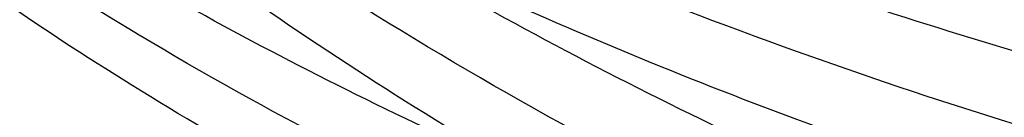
# Model space of a CAD drawing. Header units: millimetres. Extents: x -964 to -364, y -6 to 234.
# Tile 135 of 219: x -955.5863 to -955.1005, y -3.7189 to -3.671. Entities that reach past the tile are written whole.
import ezdxf

# ---------------------------------------------------------------- set-up
doc = ezdxf.new("R2010")
doc.units = ezdxf.units.MM
doc.layers.add('Default', color=7, linetype='Continuous', true_color=0x000000)

msp = doc.modelspace()

# ---------------------------------------------------------------- linework, layer by layer
at = {"layer": 'Default'}
for points, knots in [([(-956.0712896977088, -3.674173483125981, 39.82800271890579), (-956.0713441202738, -3.514022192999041, 39.78649772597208), (-956.0398341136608, -3.269892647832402, 39.72322887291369), (-955.934504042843, -2.954814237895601, 39.641572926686), (-955.8194845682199, -2.721221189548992, 39.5810348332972), (-955.670379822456, -2.500758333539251, 39.52389962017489), (-955.4899725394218, -2.300204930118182, 39.47192420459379), (-955.2828973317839, -2.125476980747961, 39.4266417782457), (-955.0552620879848, -1.981064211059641, 39.38921589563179), (-954.8140668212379, -1.869663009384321, 39.36034534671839), (-954.4887398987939, -1.767648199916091, 39.3339074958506), (-954.236655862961, -1.737126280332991, 39.32599772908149), (-954.071289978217, -1.737179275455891, 39.32601167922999)], [0, 0, 0, 0, 0.4978122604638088, 0.7589075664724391, 1.027115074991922, 1.300273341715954, 1.57596565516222, 1.851639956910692, 2.124746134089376, 2.392872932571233, 2.653866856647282, 3.151448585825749, 3.151448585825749, 3.151448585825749, 3.151448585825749]), ([(-956.0712896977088, -3.674173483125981, 39.82800271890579), (-956.0713441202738, -3.514022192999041, 39.78649772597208), (-956.0398341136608, -3.269892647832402, 39.72322887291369), (-955.934504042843, -2.954814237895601, 39.641572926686), (-955.8194845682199, -2.721221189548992, 39.5810348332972), (-955.670379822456, -2.500758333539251, 39.52389962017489), (-955.4899725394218, -2.300204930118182, 39.47192420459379), (-955.2828973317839, -2.125476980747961, 39.4266417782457), (-955.0552620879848, -1.981064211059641, 39.38921589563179), (-954.8140668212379, -1.869663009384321, 39.36034534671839), (-954.4887398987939, -1.767648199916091, 39.3339074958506), (-954.236655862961, -1.737126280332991, 39.32599772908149), (-954.071289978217, -1.737179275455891, 39.32601167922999)], [0, 0, 0, 0, 0.4978122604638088, 0.7589075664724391, 1.027115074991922, 1.300273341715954, 1.57596565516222, 1.851639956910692, 2.124746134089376, 2.392872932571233, 2.653866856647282, 3.151448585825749, 3.151448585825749, 3.151448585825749, 3.151448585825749]), ([(-956.071289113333, -3.724323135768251, 39.60604095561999), (-956.071343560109, -3.561877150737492, 39.57469241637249), (-956.0398336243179, -3.314249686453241, 39.5269057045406), (-955.9345036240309, -2.994656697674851, 39.46523121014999), (-955.8194842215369, -2.757716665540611, 39.41950693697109), (-955.670379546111, -2.534094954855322, 39.37635280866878), (-955.4899723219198, -2.330667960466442, 39.33709581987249), (-955.2828971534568, -2.153436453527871, 39.30289398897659), (-955.055261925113, -2.006954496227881, 39.27462615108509), (-954.814066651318, -1.893957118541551, 39.25282010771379), (-954.488739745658, -1.790480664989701, 39.23285139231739), (-954.2366556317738, -1.759521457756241, 39.22687692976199), (-954.071289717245, -1.759575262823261, 39.22688730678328)], [0, 0, 0, 0, 0.4978152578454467, 0.7589120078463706, 1.027120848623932, 1.300280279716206, 1.57597354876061, 1.851648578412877, 2.124755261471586, 2.392882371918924, 2.653876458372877, 3.151458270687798, 3.151458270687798, 3.151458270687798, 3.151458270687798]), ([(-956.071289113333, -3.724323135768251, 39.60604095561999), (-956.071343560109, -3.561877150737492, 39.57469241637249), (-956.0398336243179, -3.314249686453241, 39.5269057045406), (-955.9345036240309, -2.994656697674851, 39.46523121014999), (-955.8194842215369, -2.757716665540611, 39.41950693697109), (-955.670379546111, -2.534094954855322, 39.37635280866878), (-955.4899723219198, -2.330667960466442, 39.33709581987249), (-955.2828971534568, -2.153436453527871, 39.30289398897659), (-955.055261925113, -2.006954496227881, 39.27462615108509), (-954.814066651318, -1.893957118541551, 39.25282010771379), (-954.488739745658, -1.790480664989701, 39.23285139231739), (-954.2366556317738, -1.759521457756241, 39.22687692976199), (-954.071289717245, -1.759575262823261, 39.22688730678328)], [0, 0, 0, 0, 0.4978152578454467, 0.7589120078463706, 1.027120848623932, 1.300280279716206, 1.57597354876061, 1.851648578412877, 2.124755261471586, 2.392882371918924, 2.653876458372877, 3.151458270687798, 3.151458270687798, 3.151458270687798, 3.151458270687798]), ([(-956.0712897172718, -3.760537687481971, 39.38028915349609), (-956.071344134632, -3.596433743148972, 39.35927601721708), (-956.039834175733, -3.346278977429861, 39.32724418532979), (-955.9345041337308, -3.023424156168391, 39.28590308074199), (-955.8194847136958, -2.784065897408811, 39.25525349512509), (-955.6703800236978, -2.558161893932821, 39.22632660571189), (-955.4899727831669, -2.352658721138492, 39.20001191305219), (-955.2828975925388, -2.173618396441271, 39.17708565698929), (-955.055262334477, -2.025641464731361, 39.15813694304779), (-954.8140670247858, -1.911490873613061, 39.14351957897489), (-954.4887401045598, -1.806958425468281, 39.13013357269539), (-954.2366559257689, -1.775683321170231, 39.1261281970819), (-954.0712899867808, -1.775737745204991, 39.12613472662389)], [0, 0, 0, 0, 0.4978173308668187, 0.7589150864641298, 1.027124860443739, 1.300285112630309, 1.575979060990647, 1.851654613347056, 2.124761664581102, 2.392889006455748, 2.653883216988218, 3.151465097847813, 3.151465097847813, 3.151465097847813, 3.151465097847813]), ([(-956.0712897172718, -3.760537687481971, 39.38028915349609), (-956.071344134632, -3.596433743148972, 39.35927601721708), (-956.039834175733, -3.346278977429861, 39.32724418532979), (-955.9345041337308, -3.023424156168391, 39.28590308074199), (-955.8194847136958, -2.784065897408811, 39.25525349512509), (-955.6703800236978, -2.558161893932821, 39.22632660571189), (-955.4899727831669, -2.352658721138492, 39.20001191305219), (-955.2828975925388, -2.173618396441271, 39.17708565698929), (-955.055262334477, -2.025641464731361, 39.15813694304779), (-954.8140670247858, -1.911490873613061, 39.14351957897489), (-954.4887401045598, -1.806958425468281, 39.13013357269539), (-954.2366559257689, -1.775683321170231, 39.1261281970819), (-954.0712899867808, -1.775737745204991, 39.12613472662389)], [0, 0, 0, 0, 0.4978173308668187, 0.7589150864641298, 1.027124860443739, 1.300285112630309, 1.575979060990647, 1.851654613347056, 2.124761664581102, 2.392889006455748, 2.653883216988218, 3.151465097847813, 3.151465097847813, 3.151465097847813, 3.151465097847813]), ([(-956.0712903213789, -3.782505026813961, 39.15131903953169), (-956.0713447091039, -3.617396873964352, 39.14077322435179), (-956.0398347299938, -3.365711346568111, 39.1246975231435), (-955.9345046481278, -3.040880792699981, 39.10394988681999), (-955.8194852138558, -2.800057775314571, 39.08856799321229), (-955.670380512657, -2.572771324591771, 39.07405070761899), (-955.4899732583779, -2.366010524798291, 39.0608444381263), (-955.282898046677, -2.185874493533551, 39.04933874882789), (-955.055262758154, -2.036991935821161, 39.03982928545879), (-954.8140674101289, -1.922142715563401, 39.03249360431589), (-954.488740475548, -1.816970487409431, 39.02577600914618), (-954.236656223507, -1.785503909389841, 39.02376615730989), (-954.071290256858, -1.785558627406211, 39.02376964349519)], [0, 0, 0, 0, 0.4978196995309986, 0.7589186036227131, 1.02712944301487, 1.300290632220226, 1.575985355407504, 1.851661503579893, 2.124768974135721, 2.392896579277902, 2.65389093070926, 3.151472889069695, 3.151472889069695, 3.151472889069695, 3.151472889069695]), ([(-956.0712903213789, -3.782505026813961, 39.15131903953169), (-956.0713447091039, -3.617396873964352, 39.14077322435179), (-956.0398347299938, -3.365711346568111, 39.1246975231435), (-955.9345046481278, -3.040880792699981, 39.10394988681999), (-955.8194852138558, -2.800057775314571, 39.08856799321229), (-955.670380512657, -2.572771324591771, 39.07405070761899), (-955.4899732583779, -2.366010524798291, 39.0608444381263), (-955.282898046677, -2.185874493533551, 39.04933874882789), (-955.055262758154, -2.036991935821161, 39.03982928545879), (-954.8140674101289, -1.922142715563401, 39.03249360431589), (-954.488740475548, -1.816970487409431, 39.02577600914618), (-954.236656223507, -1.785503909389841, 39.02376615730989), (-954.071290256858, -1.785558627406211, 39.02376964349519)], [0, 0, 0, 0, 0.4978196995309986, 0.7589186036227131, 1.02712944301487, 1.300290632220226, 1.575985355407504, 1.851661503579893, 2.124768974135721, 2.392896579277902, 2.65389093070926, 3.151472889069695, 3.151472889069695, 3.151472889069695, 3.151472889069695]), ([(-956.0712910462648, -3.789896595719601, 8.97663053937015), (-956.071345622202, -3.624533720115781, 8.97872361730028), (-956.039833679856, -3.372457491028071, 8.98191426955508), (-955.934502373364, -3.047130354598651, 8.98603209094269), (-955.819480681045, -2.805937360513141, 8.989084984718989), (-955.670373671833, -2.578302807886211, 8.99196626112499), (-955.48996464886, -2.371226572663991, 8.99458731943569), (-955.2828887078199, -2.190816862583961, 8.99687084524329), (-955.0552539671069, -2.041708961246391, 8.99875816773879), (-954.8140603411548, -1.926686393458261, 9.00021405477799), (-954.4887332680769, -1.821354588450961, 9.00154727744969), (-954.236654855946, -1.789841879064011, 9.00194613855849), (-954.0712911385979, -1.789896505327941, 9.00194544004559)], [0, 0, 0, 0, 0.4976131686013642, 0.7586122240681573, 1.026730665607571, 1.299810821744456, 1.575438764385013, 1.851063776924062, 2.12413545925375, 2.392240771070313, 2.653223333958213, 3.150799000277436, 3.150799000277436, 3.150799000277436, 3.150799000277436]), ([(-956.0712910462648, -3.789896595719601, 8.97663053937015), (-956.071345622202, -3.624533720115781, 8.97872361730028), (-956.039833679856, -3.372457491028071, 8.98191426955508), (-955.934502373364, -3.047130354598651, 8.98603209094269), (-955.819480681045, -2.805937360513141, 8.989084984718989), (-955.670373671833, -2.578302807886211, 8.99196626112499), (-955.48996464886, -2.371226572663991, 8.99458731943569), (-955.2828887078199, -2.190816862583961, 8.99687084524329), (-955.0552539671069, -2.041708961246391, 8.99875816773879), (-954.8140603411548, -1.926686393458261, 9.00021405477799), (-954.4887332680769, -1.821354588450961, 9.00154727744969), (-954.236654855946, -1.789841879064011, 9.00194613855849), (-954.0712911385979, -1.789896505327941, 9.00194544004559)], [0, 0, 0, 0, 0.4976131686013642, 0.7586122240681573, 1.026730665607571, 1.299810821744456, 1.575438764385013, 1.851063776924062, 2.12413545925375, 2.392240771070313, 2.653223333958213, 3.150799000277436, 3.150799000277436, 3.150799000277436, 3.150799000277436]), ([(-956.07129107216, -3.700194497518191, 8.38421885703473), (-956.071345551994, -3.542260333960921, 8.43339421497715), (-956.039834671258, -3.301509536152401, 8.508355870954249), (-955.9345040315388, -2.990794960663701, 8.60510187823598), (-955.8194835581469, -2.760436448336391, 8.67682772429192), (-955.6703777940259, -2.543026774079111, 8.74452173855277), (-955.489969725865, -2.345251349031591, 8.80610231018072), (-955.282894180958, -2.172944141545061, 8.85975293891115), (-955.0552591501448, -2.030532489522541, 8.90409510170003), (-954.8140646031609, -1.920675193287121, 8.93830093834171), (-954.488737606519, -1.820073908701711, 8.96962476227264), (-954.2366560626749, -1.789975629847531, 8.97899633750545), (-954.071291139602, -1.790027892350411, 8.97898005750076)], [0, 0, 0, 0, 0.4977239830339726, 0.758776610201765, 1.026944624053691, 1.300068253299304, 1.575732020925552, 1.851384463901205, 2.124475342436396, 2.392592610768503, 2.653581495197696, 3.151160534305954, 3.151160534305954, 3.151160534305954, 3.151160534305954]), ([(-956.07129107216, -3.700194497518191, 8.38421885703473), (-956.071345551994, -3.542260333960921, 8.43339421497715), (-956.039834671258, -3.301509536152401, 8.508355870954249), (-955.9345040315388, -2.990794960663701, 8.60510187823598), (-955.8194835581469, -2.760436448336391, 8.67682772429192), (-955.6703777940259, -2.543026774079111, 8.74452173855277), (-955.489969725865, -2.345251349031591, 8.80610231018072), (-955.282894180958, -2.172944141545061, 8.85975293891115), (-955.0552591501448, -2.030532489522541, 8.90409510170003), (-954.8140646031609, -1.920675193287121, 8.93830093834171), (-954.488737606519, -1.820073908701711, 8.96962476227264), (-954.2366560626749, -1.789975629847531, 8.97899633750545), (-954.071291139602, -1.790027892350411, 8.97898005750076)], [0, 0, 0, 0, 0.4977239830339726, 0.758776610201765, 1.026944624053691, 1.300068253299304, 1.575732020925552, 1.851384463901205, 2.124475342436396, 2.392592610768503, 2.653581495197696, 3.151160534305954, 3.151160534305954, 3.151160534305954, 3.151160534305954]), ([(-956.071291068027, -3.727075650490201, 8.47877811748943), (-956.071345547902, -3.566889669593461, 8.52003229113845), (-956.03983467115, -3.322706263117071, 8.58291909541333), (-955.9345040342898, -3.007561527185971, 8.664081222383), (-955.8194835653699, -2.773918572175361, 8.72425344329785), (-955.6703778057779, -2.553409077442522, 8.78104328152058), (-955.4899697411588, -2.352813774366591, 8.83270443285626), (-955.2828941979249, -2.178049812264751, 8.87771299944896), (-955.0552591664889, -2.033607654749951, 8.91491251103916), (-954.814064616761, -1.922184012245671, 8.94360845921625), (-954.488737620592, -1.820148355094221, 8.96988662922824), (-954.236656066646, -1.789620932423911, 8.977748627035), (-954.0712911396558, -1.789673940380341, 8.97773496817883)], [0, 0, 0, 0, 0.4977243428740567, 0.7587771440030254, 1.026945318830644, 1.300069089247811, 1.575732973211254, 1.851385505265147, 2.124476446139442, 2.392593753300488, 2.653582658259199, 3.15116170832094, 3.15116170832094, 3.15116170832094, 3.15116170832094]), ([(-956.071291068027, -3.727075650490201, 8.47877811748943), (-956.071345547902, -3.566889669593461, 8.52003229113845), (-956.03983467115, -3.322706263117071, 8.58291909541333), (-955.9345040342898, -3.007561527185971, 8.664081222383), (-955.8194835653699, -2.773918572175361, 8.72425344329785), (-955.6703778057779, -2.553409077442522, 8.78104328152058), (-955.4899697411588, -2.352813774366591, 8.83270443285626), (-955.2828941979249, -2.178049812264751, 8.87771299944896), (-955.0552591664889, -2.033607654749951, 8.91491251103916), (-954.814064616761, -1.922184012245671, 8.94360845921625), (-954.488737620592, -1.820148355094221, 8.96988662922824), (-954.236656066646, -1.789620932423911, 8.977748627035), (-954.0712911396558, -1.789673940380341, 8.97773496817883)], [0, 0, 0, 0, 0.4977243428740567, 0.7587771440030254, 1.026945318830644, 1.300069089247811, 1.575732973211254, 1.851385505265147, 2.124476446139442, 2.392593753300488, 2.653582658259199, 3.15116170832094, 3.15116170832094, 3.15116170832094, 3.15116170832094]), ([(-956.0712910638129, -3.749356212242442, 8.575171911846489), (-956.0713455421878, -3.587307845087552, 8.60836862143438), (-956.039834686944, -3.340285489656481, 8.65897282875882), (-955.9345040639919, -3.021476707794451, 8.72428297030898), (-955.8194836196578, -2.785117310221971, 8.77270279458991), (-955.670377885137, -2.562044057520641, 8.81840086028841), (-955.489969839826, -2.359116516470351, 8.85997193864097), (-955.282894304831, -2.182320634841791, 8.89618976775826), (-955.0552592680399, -2.036199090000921, 8.92612374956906), (-954.8140647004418, -1.923479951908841, 8.94921502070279), (-954.4887377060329, -1.820257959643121, 8.97036073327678), (-954.236656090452, -1.789375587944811, 8.97668718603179), (-954.071291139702, -1.789429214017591, 8.97667619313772)], [0, 0, 0, 0, 0.4977265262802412, 0.7587803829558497, 1.026949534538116, 1.300074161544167, 1.575738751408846, 1.851391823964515, 2.124483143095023, 2.392600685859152, 2.653589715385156, 3.151168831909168, 3.151168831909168, 3.151168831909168, 3.151168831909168]), ([(-956.0712910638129, -3.749356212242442, 8.575171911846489), (-956.0713455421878, -3.587307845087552, 8.60836862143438), (-956.039834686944, -3.340285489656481, 8.65897282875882), (-955.9345040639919, -3.021476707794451, 8.72428297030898), (-955.8194836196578, -2.785117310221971, 8.77270279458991), (-955.670377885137, -2.562044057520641, 8.81840086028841), (-955.489969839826, -2.359116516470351, 8.85997193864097), (-955.282894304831, -2.182320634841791, 8.89618976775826), (-955.0552592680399, -2.036199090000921, 8.92612374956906), (-954.8140647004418, -1.923479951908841, 8.94921502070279), (-954.4887377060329, -1.820257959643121, 8.97036073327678), (-954.236656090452, -1.789375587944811, 8.97668718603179), (-954.071291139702, -1.789429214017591, 8.97667619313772)], [0, 0, 0, 0, 0.4977265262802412, 0.7587803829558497, 1.026949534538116, 1.300074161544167, 1.575738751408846, 1.851391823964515, 2.124483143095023, 2.392600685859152, 2.653589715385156, 3.151168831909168, 3.151168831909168, 3.151168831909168, 3.151168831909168]), ([(-956.0712910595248, -3.766903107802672, 8.67328617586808), (-956.0713455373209, -3.603390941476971, 8.69829791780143), (-956.0398346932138, -3.354137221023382, 8.73642516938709), (-955.9345040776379, -3.032448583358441, 8.78563247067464), (-955.8194836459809, -2.793954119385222, 8.82211392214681), (-955.670377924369, -2.568865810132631, 8.85654469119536), (-955.4899698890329, -2.364105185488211, 8.88786602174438), (-955.2828943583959, -2.185712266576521, 8.91515399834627), (-955.0552593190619, -2.038270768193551, 8.93770747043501), (-954.814064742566, -1.924533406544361, 8.95510536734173), (-954.48873774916, -1.820378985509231, 8.97103740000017), (-954.236656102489, -1.789217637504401, 8.975804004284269), (-954.0712911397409, -1.789271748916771, 8.97579571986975)], [0, 0, 0, 0, 0.497727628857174, 0.7587820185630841, 1.026951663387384, 1.300076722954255, 1.575741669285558, 1.851395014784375, 2.124486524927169, 2.392604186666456, 2.653593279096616, 3.151172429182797, 3.151172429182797, 3.151172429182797, 3.151172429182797]), ([(-956.0712910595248, -3.766903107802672, 8.67328617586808), (-956.0713455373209, -3.603390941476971, 8.69829791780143), (-956.0398346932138, -3.354137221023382, 8.73642516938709), (-955.9345040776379, -3.032448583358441, 8.78563247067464), (-955.8194836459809, -2.793954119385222, 8.82211392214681), (-955.670377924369, -2.568865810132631, 8.85654469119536), (-955.4899698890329, -2.364105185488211, 8.88786602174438), (-955.2828943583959, -2.185712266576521, 8.91515399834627), (-955.0552593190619, -2.038270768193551, 8.93770747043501), (-954.814064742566, -1.924533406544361, 8.95510536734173), (-954.48873774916, -1.820378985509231, 8.97103740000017), (-954.236656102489, -1.789217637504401, 8.975804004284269), (-954.0712911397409, -1.789271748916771, 8.97579571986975)], [0, 0, 0, 0, 0.497727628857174, 0.7587820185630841, 1.026951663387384, 1.300076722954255, 1.575741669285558, 1.851395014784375, 2.124486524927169, 2.392604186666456, 2.653593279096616, 3.151172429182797, 3.151172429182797, 3.151172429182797, 3.151172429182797]), ([(-956.071291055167, -3.779592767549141, 8.7729783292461), (-956.0713455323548, -3.615026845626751, 8.7897114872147), (-956.0398346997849, -3.364166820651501, 8.81521907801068), (-955.9345040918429, -3.040405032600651, 8.84813935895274), (-955.8194836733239, -2.800373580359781, 8.87254589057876), (-955.6703779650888, -2.573834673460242, 8.89558049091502), (-955.4899699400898, -2.367754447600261, 8.9165348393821), (-955.2828944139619, -2.188211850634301, 8.93479082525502), (-955.0552593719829, -2.039820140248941, 8.94987937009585), (-954.814064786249, -1.925349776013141, 8.96151877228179), (-954.4887377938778, -1.820524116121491, 8.97217749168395), (-954.2366561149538, -1.789161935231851, 8.97536640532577), (-954.07129113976, -1.789216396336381, 8.975360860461)], [-3.151176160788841, -3.151176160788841, -3.151176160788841, -3.151176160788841, -2.653447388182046, -2.3923924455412, -2.124222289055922, -1.85109678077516, -1.575431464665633, -1.299777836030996, -1.026686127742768, -0.7585683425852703, -0.497579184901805, 0, 0, 0, 0]), ([(-956.071291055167, -3.779592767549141, 8.7729783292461), (-956.0713455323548, -3.615026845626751, 8.7897114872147), (-956.0398346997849, -3.364166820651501, 8.81521907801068), (-955.9345040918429, -3.040405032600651, 8.84813935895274), (-955.8194836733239, -2.800373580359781, 8.87254589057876), (-955.6703779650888, -2.573834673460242, 8.89558049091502), (-955.4899699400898, -2.367754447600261, 8.9165348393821), (-955.2828944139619, -2.188211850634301, 8.93479082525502), (-955.0552593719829, -2.039820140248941, 8.94987937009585), (-954.814064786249, -1.925349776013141, 8.96151877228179), (-954.4887377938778, -1.820524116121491, 8.97217749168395), (-954.2366561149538, -1.789161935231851, 8.97536640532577), (-954.07129113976, -1.789216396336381, 8.975360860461)], [-3.151176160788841, -3.151176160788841, -3.151176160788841, -3.151176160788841, -2.653447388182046, -2.3923924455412, -2.124222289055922, -1.85109678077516, -1.575431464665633, -1.299777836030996, -1.026686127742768, -0.7585683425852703, -0.497579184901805, 0, 0, 0, 0]), ([(-956.071291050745, -3.787301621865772, 8.87413906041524), (-956.0713455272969, -3.622099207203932, 8.88251956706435), (-956.0398347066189, -3.370268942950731, 8.89529459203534), (-955.934504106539, -3.045254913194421, 8.91178213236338), (-955.819483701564, -2.804295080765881, 8.92400571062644), (-955.670378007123, -2.576879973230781, 8.93554218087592), (-955.4899699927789, -2.370002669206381, 8.94603679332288), (-955.282894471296, -2.189765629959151, 8.9551799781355), (-955.055259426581, -2.040799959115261, 8.96273680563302), (-954.8140648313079, -1.925886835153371, 8.96856619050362), (-954.4887378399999, -1.820655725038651, 8.97390441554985), (-954.236656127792, -1.789172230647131, 8.97550152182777), (-954.0712911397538, -1.789226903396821, 8.97549874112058)], [0, 0, 0, 0, 0.4977299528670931, 0.7587854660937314, 1.02695615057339, 1.300082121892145, 1.575747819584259, 1.85140174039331, 2.124493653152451, 2.39261156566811, 2.653600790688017, 3.151180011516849, 3.151180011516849, 3.151180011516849, 3.151180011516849]), ([(-956.071291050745, -3.787301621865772, 8.87413906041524), (-956.0713455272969, -3.622099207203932, 8.88251956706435), (-956.0398347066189, -3.370268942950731, 8.89529459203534), (-955.934504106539, -3.045254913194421, 8.91178213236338), (-955.819483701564, -2.804295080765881, 8.92400571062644), (-955.670378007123, -2.576879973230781, 8.93554218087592), (-955.4899699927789, -2.370002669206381, 8.94603679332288), (-955.282894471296, -2.189765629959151, 8.9551799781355), (-955.055259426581, -2.040799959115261, 8.96273680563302), (-954.8140648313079, -1.925886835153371, 8.96856619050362), (-954.4887378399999, -1.820655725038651, 8.97390441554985), (-954.236656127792, -1.789172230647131, 8.97550152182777), (-954.0712911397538, -1.789226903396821, 8.97549874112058)], [0, 0, 0, 0, 0.4977299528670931, 0.7587854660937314, 1.02695615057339, 1.300082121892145, 1.575747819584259, 1.85140174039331, 2.124493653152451, 2.39261156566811, 2.653600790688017, 3.151180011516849, 3.151180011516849, 3.151180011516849, 3.151180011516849]), ([(-956.0712897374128, -3.789900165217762, 38.91974958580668), (-956.07134429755, -3.624537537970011, 38.9171098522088), (-956.0398325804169, -3.372461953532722, 38.91308589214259), (-955.9345014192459, -3.047134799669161, 38.90789259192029), (-955.819479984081, -2.805941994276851, 38.90404235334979), (-955.6703732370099, -2.578307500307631, 38.90040854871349), (-955.489964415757, -2.371231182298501, 38.89710291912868), (-955.2828885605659, -2.190821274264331, 38.89422297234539), (-955.0552537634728, -2.041713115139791, 38.89184270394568), (-954.814059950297, -1.926690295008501, 38.89000654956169), (-954.4887328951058, -1.821358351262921, 38.88832508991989), (-954.2366538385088, -1.789845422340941, 38.88782202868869), (-954.071289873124, -1.789900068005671, 38.88782289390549)], [0, 0, 0, 0, 0.4976360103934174, 0.7586461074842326, 1.026774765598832, 1.299863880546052, 1.575499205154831, 1.851129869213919, 2.124205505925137, 2.392313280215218, 2.653297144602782, 3.15087350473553, 3.15087350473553, 3.15087350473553, 3.15087350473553]), ([(-956.0712897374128, -3.789900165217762, 38.91974958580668), (-956.07134429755, -3.624537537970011, 38.9171098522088), (-956.0398325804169, -3.372461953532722, 38.91308589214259), (-955.9345014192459, -3.047134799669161, 38.90789259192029), (-955.819479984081, -2.805941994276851, 38.90404235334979), (-955.6703732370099, -2.578307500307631, 38.90040854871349), (-955.489964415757, -2.371231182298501, 38.89710291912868), (-955.2828885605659, -2.190821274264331, 38.89422297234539), (-955.0552537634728, -2.041713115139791, 38.89184270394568), (-954.814059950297, -1.926690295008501, 38.89000654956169), (-954.4887328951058, -1.821358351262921, 38.88832508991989), (-954.2366538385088, -1.789845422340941, 38.88782202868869), (-954.071289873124, -1.789900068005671, 38.88782289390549)], [0, 0, 0, 0, 0.4976360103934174, 0.7586461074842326, 1.026774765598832, 1.299863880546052, 1.575499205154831, 1.851129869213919, 2.124205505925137, 2.392313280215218, 2.653297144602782, 3.15087350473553, 3.15087350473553, 3.15087350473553, 3.15087350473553]), ([(-954.0712892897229, -3.755412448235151, 43.24930302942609), (-954.2366552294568, -3.755447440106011, 43.2493452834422), (-954.4887394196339, -3.735334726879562, 43.22506258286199), (-954.8140663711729, -3.668110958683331, 43.14390122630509), (-955.0552617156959, -3.594701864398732, 43.05527212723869), (-955.2828970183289, -3.499539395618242, 42.94037949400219), (-955.4899722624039, -3.384400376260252, 42.80136854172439), (-955.6703795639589, -3.252243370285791, 42.64181123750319), (-955.8194843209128, -3.106966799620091, 42.46641426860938), (-955.934503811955, -2.953037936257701, 42.28057111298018), (-956.0398339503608, -2.745413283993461, 42.02989934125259), (-956.0713439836, -2.584541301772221, 41.83567353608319), (-956.0712896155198, -2.479007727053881, 41.70825953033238)], [-3.151465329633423, -3.151465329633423, -3.151465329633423, -3.151465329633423, -2.653883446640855, -2.392889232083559, -2.124761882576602, -1.851654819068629, -1.575979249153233, -1.30028527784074, -1.027124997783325, -0.7589151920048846, -0.4978174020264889, 0, 0, 0, 0]), ([(-954.0712892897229, -3.755412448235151, 43.24930302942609), (-954.2366552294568, -3.755447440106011, 43.2493452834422), (-954.4887394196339, -3.735334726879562, 43.22506258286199), (-954.8140663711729, -3.668110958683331, 43.14390122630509), (-955.0552617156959, -3.594701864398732, 43.05527212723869), (-955.2828970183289, -3.499539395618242, 42.94037949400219), (-955.4899722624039, -3.384400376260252, 42.80136854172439), (-955.6703795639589, -3.252243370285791, 42.64181123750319), (-955.8194843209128, -3.106966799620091, 42.46641426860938), (-955.934503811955, -2.953037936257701, 42.28057111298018), (-956.0398339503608, -2.745413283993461, 42.02989934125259), (-956.0713439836, -2.584541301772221, 41.83567353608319), (-956.0712896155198, -2.479007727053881, 41.70825953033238)], [-3.151465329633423, -3.151465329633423, -3.151465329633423, -3.151465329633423, -2.653883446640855, -2.392889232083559, -2.124761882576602, -1.851654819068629, -1.575979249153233, -1.30028527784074, -1.027124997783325, -0.7589151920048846, -0.4978174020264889, 0, 0, 0, 0]), ([(-954.0712892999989, -4.021599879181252, 43.01420568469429), (-954.2366552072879, -4.021637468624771, 43.0142456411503), (-954.488739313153, -4.000030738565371, 42.99128249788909), (-954.8140662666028, -3.927813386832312, 42.91453150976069), (-955.0552615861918, -3.848951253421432, 42.83071859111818), (-955.2828968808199, -3.746719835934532, 42.72206931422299), (-955.489972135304, -3.623027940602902, 42.590612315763), (-955.6703794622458, -3.481053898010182, 42.439725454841), (-955.819484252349, -3.324985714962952, 42.2738596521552), (-955.9345037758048, -3.159622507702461, 42.0981153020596), (-956.0398339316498, -2.936574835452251, 41.86106517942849), (-956.071343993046, -2.763752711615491, 41.67739365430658), (-956.071289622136, -2.650379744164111, 41.55690337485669)], [-3.151455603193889, -3.151455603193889, -3.151455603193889, -3.151455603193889, -2.653873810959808, -2.392879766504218, -2.124752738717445, -1.851646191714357, -1.575971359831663, -1.300278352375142, -1.027119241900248, -0.758910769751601, -0.4978144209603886, 0, 0, 0, 0]), ([(-954.0712892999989, -4.021599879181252, 43.01420568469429), (-954.2366552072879, -4.021637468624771, 43.0142456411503), (-954.488739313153, -4.000030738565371, 42.99128249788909), (-954.8140662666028, -3.927813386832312, 42.91453150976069), (-955.0552615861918, -3.848951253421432, 42.83071859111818), (-955.2828968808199, -3.746719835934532, 42.72206931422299), (-955.489972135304, -3.623027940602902, 42.590612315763), (-955.6703794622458, -3.481053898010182, 42.439725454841), (-955.819484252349, -3.324985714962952, 42.2738596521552), (-955.9345037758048, -3.159622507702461, 42.0981153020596), (-956.0398339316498, -2.936574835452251, 41.86106517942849), (-956.071343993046, -2.763752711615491, 41.67739365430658), (-956.071289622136, -2.650379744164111, 41.55690337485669)], [-3.151455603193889, -3.151455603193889, -3.151455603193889, -3.151455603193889, -2.653873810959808, -2.392879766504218, -2.124752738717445, -1.851646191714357, -1.575971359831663, -1.300278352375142, -1.027119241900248, -0.758910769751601, -0.4978144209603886, 0, 0, 0, 0]), ([(-954.071291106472, -3.701640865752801, 5.46629931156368), (-954.2366559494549, -3.701667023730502, 5.46625119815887), (-954.4887372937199, -3.686612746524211, 5.49394714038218), (-954.8140643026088, -3.636294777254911, 5.58651904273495), (-955.0552587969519, -3.581347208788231, 5.68760818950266), (-955.2828938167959, -3.510116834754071, 5.81865343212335), (-955.489969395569, -3.423933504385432, 5.97720819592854), (-955.670377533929, -3.325011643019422, 6.15919851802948), (-955.8194833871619, -3.216269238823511, 6.35925606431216), (-955.9345039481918, -3.101050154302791, 6.57122900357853), (-956.039834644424, -2.945639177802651, 6.85714449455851), (-956.071345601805, -2.825222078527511, 7.07868041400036), (-956.071291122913, -2.746227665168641, 7.22400944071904)], [-3.151137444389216, -3.151137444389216, -3.151137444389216, -3.151137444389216, -2.653558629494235, -2.392570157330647, -2.124453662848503, -1.851364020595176, -1.575713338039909, -1.300051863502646, -1.026931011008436, -0.7587661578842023, -0.4977169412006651, 0, 0, 0, 0]), ([(-954.071291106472, -3.701640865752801, 5.46629931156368), (-954.2366559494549, -3.701667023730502, 5.46625119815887), (-954.4887372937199, -3.686612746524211, 5.49394714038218), (-954.8140643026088, -3.636294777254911, 5.58651904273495), (-955.0552587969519, -3.581347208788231, 5.68760818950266), (-955.2828938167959, -3.510116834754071, 5.81865343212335), (-955.489969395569, -3.423933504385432, 5.97720819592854), (-955.670377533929, -3.325011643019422, 6.15919851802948), (-955.8194833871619, -3.216269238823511, 6.35925606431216), (-955.9345039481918, -3.101050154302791, 6.57122900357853), (-956.039834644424, -2.945639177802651, 6.85714449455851), (-956.071345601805, -2.825222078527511, 7.07868041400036), (-956.071291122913, -2.746227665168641, 7.22400944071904)], [-3.151137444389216, -3.151137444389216, -3.151137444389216, -3.151137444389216, -2.653558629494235, -2.392570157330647, -2.124453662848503, -1.851364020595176, -1.575713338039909, -1.300051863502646, -1.026931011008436, -0.7587661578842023, -0.4977169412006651, 0, 0, 0, 0]), ([(-954.0712899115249, -3.868934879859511, 5.56256812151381), (-954.236654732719, -3.868963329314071, 5.56252132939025), (-954.4887360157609, -3.852588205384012, 5.58945716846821), (-954.8140630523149, -3.797855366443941, 5.67948852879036), (-955.0552575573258, -3.738086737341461, 5.77780337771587), (-955.2828926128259, -3.660606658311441, 5.90525221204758), (-955.4899682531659, -3.566861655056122, 6.05945560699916), (-955.670376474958, -3.459260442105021, 6.23645141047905), (-955.8194824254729, -3.340977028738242, 6.43101861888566), (-955.9345030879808, -3.215648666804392, 6.63717422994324), (-956.0398338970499, -3.046602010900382, 6.9152431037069), (-956.0713449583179, -2.915619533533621, 7.130699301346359), (-956.0712905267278, -2.829694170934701, 7.2720399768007)], [0, 0, 0, 0, 0.497578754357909, 0.7585670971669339, 1.026683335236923, 1.299772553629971, 1.575422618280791, 1.851083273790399, 2.124203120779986, 2.392366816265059, 2.65341477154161, 3.151129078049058, 3.151129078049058, 3.151129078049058, 3.151129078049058]), ([(-954.0712899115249, -3.868934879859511, 5.56256812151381), (-954.236654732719, -3.868963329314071, 5.56252132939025), (-954.4887360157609, -3.852588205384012, 5.58945716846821), (-954.8140630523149, -3.797855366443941, 5.67948852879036), (-955.0552575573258, -3.738086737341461, 5.77780337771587), (-955.2828926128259, -3.660606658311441, 5.90525221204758), (-955.4899682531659, -3.566861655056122, 6.05945560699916), (-955.670376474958, -3.459260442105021, 6.23645141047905), (-955.8194824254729, -3.340977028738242, 6.43101861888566), (-955.9345030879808, -3.215648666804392, 6.63717422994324), (-956.0398338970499, -3.046602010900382, 6.9152431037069), (-956.0713449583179, -2.915619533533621, 7.130699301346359), (-956.0712905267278, -2.829694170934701, 7.2720399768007)], [0, 0, 0, 0, 0.497578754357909, 0.7585670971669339, 1.026683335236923, 1.299772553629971, 1.575422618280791, 1.851083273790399, 2.124203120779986, 2.392366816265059, 2.65341477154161, 3.151129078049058, 3.151129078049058, 3.151129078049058, 3.151129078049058]), ([(-954.07129109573, -4.030774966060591, 5.66636904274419), (-954.2366559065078, -4.030805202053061, 5.66632339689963), (-954.4887371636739, -4.013153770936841, 5.69244063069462), (-954.8140641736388, -3.954156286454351, 5.77973673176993), (-955.0552586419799, -3.889730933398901, 5.8750648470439), (-955.2828936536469, -3.806214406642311, 5.99864202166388), (-955.4899692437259, -3.705165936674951, 6.14816111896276), (-955.6703774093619, -3.589181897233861, 6.31978034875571), (-955.8194832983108, -3.461683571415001, 6.50843730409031), (-955.934503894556, -3.326591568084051, 6.70833072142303), (-956.039834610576, -3.144375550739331, 6.9779530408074), (-956.0713455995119, -3.003189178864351, 7.186864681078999), (-956.0712911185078, -2.910570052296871, 7.323912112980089)], [-3.151127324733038, -3.151127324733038, -3.151127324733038, -3.151127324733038, -2.653548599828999, -2.392560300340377, -2.124444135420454, -1.851355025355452, -1.575705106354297, -1.300044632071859, -1.026924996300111, -0.7587615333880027, -0.4977138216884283, 0, 0, 0, 0]), ([(-954.07129109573, -4.030774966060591, 5.66636904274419), (-954.2366559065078, -4.030805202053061, 5.66632339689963), (-954.4887371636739, -4.013153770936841, 5.69244063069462), (-954.8140641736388, -3.954156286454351, 5.77973673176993), (-955.0552586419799, -3.889730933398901, 5.8750648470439), (-955.2828936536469, -3.806214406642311, 5.99864202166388), (-955.4899692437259, -3.705165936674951, 6.14816111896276), (-955.6703774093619, -3.589181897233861, 6.31978034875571), (-955.8194832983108, -3.461683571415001, 6.50843730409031), (-955.934503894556, -3.326591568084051, 6.70833072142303), (-956.039834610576, -3.144375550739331, 6.9779530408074), (-956.0713455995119, -3.003189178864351, 7.186864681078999), (-956.0712911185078, -2.910570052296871, 7.323912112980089)], [-3.151127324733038, -3.151127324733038, -3.151127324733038, -3.151127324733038, -2.653548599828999, -2.392560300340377, -2.124444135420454, -1.851355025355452, -1.575705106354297, -1.300044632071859, -1.026924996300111, -0.7587615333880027, -0.4977138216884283, 0, 0, 0, 0]), ([(-954.0712894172, -5.611165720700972, 40.32999846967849), (-954.2366552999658, -5.611218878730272, 40.33001203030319), (-954.488739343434, -5.580697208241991, 40.32210166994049), (-954.814066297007, -5.478682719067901, 40.2956630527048), (-955.0552615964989, -5.367281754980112, 40.26679193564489), (-955.2828968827, -5.222869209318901, 40.22936551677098), (-955.489972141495, -5.048141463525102, 40.18408260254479), (-955.6703794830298, -4.847588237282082, 40.13210676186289), (-955.8194842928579, -4.627125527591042, 40.07497119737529), (-955.934503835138, -4.393532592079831, 40.0144328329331), (-956.0398339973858, -4.078454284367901, 39.93277663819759), (-956.0713440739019, -3.834324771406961, 39.8695077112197), (-956.0712896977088, -3.674173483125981, 39.82800271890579)], [-3.151448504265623, -3.151448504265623, -3.151448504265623, -3.151448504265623, -2.653866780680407, -2.392872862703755, -2.124746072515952, -1.851639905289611, -1.575965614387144, -1.300273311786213, -1.027115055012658, -0.7589075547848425, -0.497812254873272, 0, 0, 0, 0]), ([(-954.0712894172, -5.611165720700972, 40.32999846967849), (-954.2366552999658, -5.611218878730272, 40.33001203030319), (-954.488739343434, -5.580697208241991, 40.32210166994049), (-954.814066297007, -5.478682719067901, 40.2956630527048), (-955.0552615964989, -5.367281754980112, 40.26679193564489), (-955.2828968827, -5.222869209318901, 40.22936551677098), (-955.489972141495, -5.048141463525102, 40.18408260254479), (-955.6703794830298, -4.847588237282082, 40.13210676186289), (-955.8194842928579, -4.627125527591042, 40.07497119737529), (-955.934503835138, -4.393532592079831, 40.0144328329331), (-956.0398339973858, -4.078454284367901, 39.93277663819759), (-956.0713440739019, -3.834324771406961, 39.8695077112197), (-956.0712896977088, -3.674173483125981, 39.82800271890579)], [-3.151448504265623, -3.151448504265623, -3.151448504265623, -3.151448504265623, -2.653866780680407, -2.392872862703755, -2.124746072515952, -1.851639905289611, -1.575965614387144, -1.300273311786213, -1.027115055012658, -0.7589075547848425, -0.497812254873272, 0, 0, 0, 0]), ([(-954.0712910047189, -5.610360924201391, 7.789457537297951), (-954.2366559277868, -5.610413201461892, 7.789441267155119), (-954.488737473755, -5.580314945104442, 7.798812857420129), (-954.8140644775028, -5.479713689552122, 7.830136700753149), (-955.0552590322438, -5.369856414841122, 7.86434255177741), (-955.2828940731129, -5.227444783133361, 7.908684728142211), (-955.4899696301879, -5.055137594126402, 7.962335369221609), (-955.6703777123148, -4.857362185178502, 8.0239159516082), (-955.8194834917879, -4.639952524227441, 8.09160997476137), (-955.9345039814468, -4.409594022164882, 8.16333582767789), (-956.0398346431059, -4.098879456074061, 8.26008184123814), (-956.071345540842, -3.858128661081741, 8.33504349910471), (-956.07129107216, -3.700194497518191, 8.38421885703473)], [-3.151160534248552, -3.151160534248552, -3.151160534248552, -3.151160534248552, -2.653581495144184, -2.392592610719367, -2.124475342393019, -1.851384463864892, -1.575732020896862, -1.300068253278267, -1.026944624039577, -0.7587766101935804, -0.4977239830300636, 0, 0, 0, 0]), ([(-954.0712910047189, -5.610360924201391, 7.789457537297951), (-954.2366559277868, -5.610413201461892, 7.789441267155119), (-954.488737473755, -5.580314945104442, 7.798812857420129), (-954.8140644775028, -5.479713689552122, 7.830136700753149), (-955.0552590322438, -5.369856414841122, 7.86434255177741), (-955.2828940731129, -5.227444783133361, 7.908684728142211), (-955.4899696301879, -5.055137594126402, 7.962335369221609), (-955.6703777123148, -4.857362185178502, 8.0239159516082), (-955.8194834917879, -4.639952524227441, 8.09160997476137), (-955.9345039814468, -4.409594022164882, 8.16333582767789), (-956.0398346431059, -4.098879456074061, 8.26008184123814), (-956.071345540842, -3.858128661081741, 8.33504349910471), (-956.07129107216, -3.700194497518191, 8.38421885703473)], [-3.151160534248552, -3.151160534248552, -3.151160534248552, -3.151160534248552, -2.653581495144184, -2.392592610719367, -2.124475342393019, -1.851384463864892, -1.575732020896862, -1.300068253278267, -1.026944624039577, -0.7587766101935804, -0.4977239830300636, 0, 0, 0, 0])]:
    msp.add_open_spline(points, degree=3, knots=knots, dxfattribs=at)
for points, weights, knots in [([(-954.0712892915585, -3.802966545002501, 43.2073031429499), (-956.0712892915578, -3.802966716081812, 43.20730342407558), (-956.0712896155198, -2.479007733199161, 41.70825952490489), (-956.07128961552, -2.479007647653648, 41.70825942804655), (-956.0712896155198, -2.479007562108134, 41.7082593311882)], [0.9999999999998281, 0.707106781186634, 1, 0.9999999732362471, 0.9999999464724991], [9.219123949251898e-13, 9.219123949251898e-13, 9.219123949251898e-13, 3.14159265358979, 3.14159265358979, 3.14159294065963, 3.14159294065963, 3.14159294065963]), ([(-954.0712892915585, -3.802966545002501, 43.2073031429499), (-956.0712892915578, -3.802966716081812, 43.20730342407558), (-956.0712896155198, -2.479007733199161, 41.70825952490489), (-956.07128961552, -2.479007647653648, 41.70825942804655), (-956.0712896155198, -2.479007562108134, 41.7082593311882)], [0.9999999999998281, 0.707106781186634, 1, 0.9999999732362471, 0.9999999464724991], [9.219123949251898e-13, 9.219123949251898e-13, 9.219123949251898e-13, 3.14159265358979, 3.14159265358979, 3.14159294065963, 3.14159294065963, 3.14159294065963]), ([(-954.0712892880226, -3.70529192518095, 43.2882043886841), (-956.071289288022, -3.705292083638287, 43.28820468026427), (-956.0712896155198, -2.479007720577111, 41.70825953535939), (-956.0712896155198, -2.479007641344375, 41.70825943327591), (-956.0712896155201, -2.479007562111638, 41.70825933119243)], [0.9999999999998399, 0.7071067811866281, 1, 0.9999999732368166, 0.999999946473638], [8.587725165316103e-13, 8.587725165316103e-13, 8.587725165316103e-13, 3.14159265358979, 3.14159265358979, 3.141592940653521, 3.141592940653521, 3.141592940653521]), ([(-954.0712892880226, -3.70529192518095, 43.2882043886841), (-956.071289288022, -3.705292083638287, 43.28820468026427), (-956.0712896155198, -2.479007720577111, 41.70825953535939), (-956.0712896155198, -2.479007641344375, 41.70825943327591), (-956.0712896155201, -2.479007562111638, 41.70825933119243)], [0.9999999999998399, 0.7071067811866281, 1, 0.9999999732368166, 0.999999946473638], [8.587725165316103e-13, 8.587725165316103e-13, 8.587725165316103e-13, 3.14159265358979, 3.14159265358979, 3.141592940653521, 3.141592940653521, 3.141592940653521]), ([(-954.0712893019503, -4.066137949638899, 42.96957015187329), (-956.0712893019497, -4.066138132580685, 42.96957042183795), (-956.071289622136, -2.650379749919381, 41.55690336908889), (-956.0712896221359, -2.65037965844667, 41.55690327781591), (-956.0712896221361, -2.650379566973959, 41.55690318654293)], [0.9999999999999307, 0.7071067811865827, 1, 0.999999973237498, 0.9999999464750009], [3.712005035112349e-13, 3.712005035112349e-13, 3.712005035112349e-13, 3.14159265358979, 3.14159265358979, 3.141592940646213, 3.141592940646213, 3.141592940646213]), ([(-954.0712893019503, -4.066137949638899, 42.96957015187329), (-956.0712893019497, -4.066138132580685, 42.96957042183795), (-956.071289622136, -2.650379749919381, 41.55690336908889), (-956.0712896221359, -2.65037965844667, 41.55690327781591), (-956.0712896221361, -2.650379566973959, 41.55690318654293)], [0.9999999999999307, 0.7071067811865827, 1, 0.999999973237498, 0.9999999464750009], [3.712005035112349e-13, 3.712005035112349e-13, 3.712005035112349e-13, 3.14159265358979, 3.14159265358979, 3.141592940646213, 3.141592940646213, 3.141592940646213]), ([(-954.0712892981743, -3.974338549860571, 43.05594699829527), (-956.0712892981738, -3.974338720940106, 43.05594727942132), (-956.071289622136, -2.650379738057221, 41.55690338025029), (-956.071289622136, -2.650379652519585, 41.55690328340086), (-956.071289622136, -2.650379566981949, 41.55690318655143)], [0.9999999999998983, 0.7071067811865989, 1, 0.9999999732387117, 0.9999999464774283], [5.458083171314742e-13, 5.458083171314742e-13, 5.458083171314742e-13, 3.14159265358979, 3.14159265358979, 3.141592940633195, 3.141592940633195, 3.141592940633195]), ([(-954.0712892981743, -3.974338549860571, 43.05594699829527), (-956.0712892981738, -3.974338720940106, 43.05594727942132), (-956.071289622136, -2.650379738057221, 41.55690338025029), (-956.071289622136, -2.650379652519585, 41.55690328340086), (-956.071289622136, -2.650379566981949, 41.55690318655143)], [0.9999999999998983, 0.7071067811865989, 1, 0.9999999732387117, 0.9999999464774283], [5.458083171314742e-13, 5.458083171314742e-13, 5.458083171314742e-13, 3.14159265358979, 3.14159265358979, 3.141592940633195, 3.141592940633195, 3.141592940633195]), ([(-954.0712908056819, -3.743751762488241, 5.49053189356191), (-956.0712908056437, -3.743762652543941, 5.49053779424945), (-956.0712911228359, -2.746238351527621, 7.224015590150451), (-956.0712911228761, -2.746111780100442, 7.224235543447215), (-956.0712910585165, -2.745985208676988, 7.224455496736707)], [1, 0.707106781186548, 1, 0.9999474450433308, 0.9998949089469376], [0, 0, 0, 3.14159265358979, 3.14159265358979, 3.142156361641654, 3.142156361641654, 3.142156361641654]), ([(-954.0712908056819, -3.743751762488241, 5.49053189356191), (-956.0712908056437, -3.743762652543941, 5.49053779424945), (-956.0712911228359, -2.746238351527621, 7.224015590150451), (-956.0712911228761, -2.746111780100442, 7.224235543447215), (-956.0712910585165, -2.745985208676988, 7.224455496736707)], [1, 0.707106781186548, 1, 0.9999474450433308, 0.9998949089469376], [0, 0, 0, 3.14159265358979, 3.14159265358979, 3.142156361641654, 3.142156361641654, 3.142156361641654]), ([(-954.071290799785, -3.990329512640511, 5.64042815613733), (-956.0712907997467, -3.990319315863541, 5.640421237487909), (-956.0712911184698, -2.910564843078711, 7.323908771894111), (-956.0712911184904, -2.910495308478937, 7.324017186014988), (-956.0712911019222, -2.910425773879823, 7.324125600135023)], [1, 0.707106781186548, 1, 0.9999733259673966, 0.9999466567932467], [0, 0, 0, 3.14159265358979, 3.14159265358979, 3.141878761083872, 3.141878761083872, 3.141878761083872]), ([(-954.071290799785, -3.990329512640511, 5.64042815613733), (-956.0712907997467, -3.990319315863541, 5.640421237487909), (-956.0712911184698, -2.910564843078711, 7.323908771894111), (-956.0712911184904, -2.910495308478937, 7.324017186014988), (-956.0712911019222, -2.910425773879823, 7.324125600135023)], [1, 0.707106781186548, 1, 0.9999733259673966, 0.9999466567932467], [0, 0, 0, 3.14159265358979, 3.14159265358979, 3.141878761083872, 3.141878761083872, 3.141878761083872]), ([(-954.0712910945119, -4.069928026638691, 5.69422226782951), (-956.0712910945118, -4.069928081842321, 5.694222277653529), (-956.0712911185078, -2.910575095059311, 7.323915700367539), (-956.0712911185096, -2.910500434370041, 7.324020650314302), (-956.0712911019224, -2.910425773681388, 7.324125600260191)], [1, 0.707106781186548, 1, 0.9999733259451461, 0.9999466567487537], [0, 0, 0, 3.14159265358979, 3.14159265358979, 3.141878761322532, 3.141878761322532, 3.141878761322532]), ([(-954.0712910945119, -4.069928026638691, 5.69422226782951), (-956.0712910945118, -4.069928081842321, 5.694222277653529), (-956.0712911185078, -2.910575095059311, 7.323915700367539), (-956.0712911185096, -2.910500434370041, 7.324020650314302), (-956.0712911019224, -2.910425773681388, 7.324125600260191)], [1, 0.707106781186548, 1, 0.9999733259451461, 0.9999466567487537], [0, 0, 0, 3.14159265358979, 3.14159265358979, 3.141878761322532, 3.141878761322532, 3.141878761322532]), ([(-954.0712910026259, -5.623970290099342, 7.83733091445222), (-956.0712910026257, -5.623970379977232, 7.837330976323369), (-956.07129107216, -3.700194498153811, 8.38421885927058), (-956.0712910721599, -3.700194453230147, 8.384218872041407), (-956.0712910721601, -3.700194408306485, 8.384218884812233)], [1, 0.707106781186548, 1, 0.9999999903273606, 0.999999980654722], [0, 0, 0, 3.14159265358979, 3.14159265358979, 3.14159275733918, 3.14159275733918, 3.14159275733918]), ([(-954.0712910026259, -5.623970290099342, 7.83733091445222), (-956.0712910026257, -5.623970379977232, 7.837330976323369), (-956.07129107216, -3.700194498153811, 8.38421885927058), (-956.0712910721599, -3.700194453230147, 8.384218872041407), (-956.0712910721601, -3.700194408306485, 8.384218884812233)], [1, 0.707106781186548, 1, 0.9999999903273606, 0.999999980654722], [0, 0, 0, 3.14159265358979, 3.14159265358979, 3.14159275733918, 3.14159275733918, 3.14159275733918]), ([(-954.0712910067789, -5.594387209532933, 7.742320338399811), (-956.0712910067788, -5.594387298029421, 7.742320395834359), (-956.07129107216, -3.700194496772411, 8.38421885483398), (-956.0712910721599, -3.700194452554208, 8.384218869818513), (-956.0712910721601, -3.700194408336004, 8.38421888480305)], [1, 0.707106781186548, 1, 0.9999999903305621, 0.9999999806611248], [0, 0, 0, 3.14159265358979, 3.14159265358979, 3.14159275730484, 3.14159275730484, 3.14159275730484]), ([(-954.0712910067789, -5.594387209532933, 7.742320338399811), (-956.0712910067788, -5.594387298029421, 7.742320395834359), (-956.07129107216, -3.700194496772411, 8.38421885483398), (-956.0712910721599, -3.700194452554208, 8.384218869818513), (-956.0712910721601, -3.700194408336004, 8.38421888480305)], [1, 0.707106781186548, 1, 0.9999999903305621, 0.9999999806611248], [0, 0, 0, 3.14159265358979, 3.14159265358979, 3.14159275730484, 3.14159275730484, 3.14159275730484]), ([(-954.0712909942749, -5.675699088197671, 8.02837118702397), (-956.0712909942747, -5.67569917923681, 8.028371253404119), (-956.071291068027, -3.727075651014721, 8.47877811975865), (-956.071291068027, -3.727075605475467, 8.478778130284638), (-956.0712910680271, -3.727075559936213, 8.478778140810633)], [1, 0.707106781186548, 1, 0.9999999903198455, 0.9999999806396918], [0, 0, 0, 3.14159265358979, 3.14159265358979, 3.141592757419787, 3.141592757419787, 3.141592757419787]), ([(-954.0712909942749, -5.675699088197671, 8.02837118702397), (-956.0712909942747, -5.67569917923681, 8.028371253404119), (-956.071291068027, -3.727075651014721, 8.47877811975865), (-956.071291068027, -3.727075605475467, 8.478778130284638), (-956.0712910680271, -3.727075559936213, 8.478778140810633)], [1, 0.707106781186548, 1, 0.9999999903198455, 0.9999999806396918], [0, 0, 0, 3.14159265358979, 3.14159265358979, 3.141592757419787, 3.141592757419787, 3.141592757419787]), ([(-954.0712909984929, -5.650851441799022, 7.93189017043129), (-956.0712909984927, -5.650851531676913, 7.931890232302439), (-956.071291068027, -3.727075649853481, 8.47877811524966), (-956.071291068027, -3.727075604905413, 8.478778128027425), (-956.0712910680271, -3.727075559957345, 8.47877814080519)], [1, 0.707106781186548, 1, 0.9999999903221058, 0.9999999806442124], [0, 0, 0, 3.14159265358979, 3.14159265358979, 3.141592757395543, 3.141592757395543, 3.141592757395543]), ([(-954.0712909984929, -5.650851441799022, 7.93189017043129), (-956.0712909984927, -5.650851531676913, 7.931890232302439), (-956.071291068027, -3.727075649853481, 8.47877811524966), (-956.071291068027, -3.727075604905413, 8.478778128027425), (-956.0712910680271, -3.727075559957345, 8.47877814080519)], [1, 0.707106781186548, 1, 0.9999999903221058, 0.9999999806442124], [0, 0, 0, 3.14159265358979, 3.14159265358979, 3.141592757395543, 3.141592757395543, 3.141592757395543])]:
    msp.add_rational_spline(points, weights, degree=2, knots=knots, dxfattribs=at)
for points, weights in [([(-954.0712902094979, -3.827218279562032, 5.53856243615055), (-956.0707773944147, -3.82722916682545, 5.538568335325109), (-956.0712904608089, -2.829960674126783, 7.271601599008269)], [1, 0.7071598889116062, 0.9998938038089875]), ([(-954.0712902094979, -3.827218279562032, 5.53856243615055), (-956.0707773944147, -3.82722916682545, 5.538568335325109), (-956.0712904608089, -2.829960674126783, 7.271601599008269)], [1, 0.7071598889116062, 0.9998938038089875]), ([(-954.0712902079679, -3.909448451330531, 5.58855269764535), (-956.0707773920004, -3.909438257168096, 5.588545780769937), (-956.0712904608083, -2.829960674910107, 7.271601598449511)], [1, 0.7071598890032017, 0.9998938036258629]), ([(-954.0712902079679, -3.909448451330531, 5.58855269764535), (-956.0707773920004, -3.909438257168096, 5.588545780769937), (-956.0712904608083, -2.829960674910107, 7.271601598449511)], [1, 0.7071598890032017, 0.9998938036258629]), ([(-954.0712910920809, -4.148100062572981, 5.74983333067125), (-956.0710322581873, -4.148100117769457, 5.749833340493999), (-956.0712910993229, -2.988897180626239, 7.379315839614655)], [1, 0.7071335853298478, 0.9999463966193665]), ([(-954.0712910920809, -4.148100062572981, 5.74983333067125), (-956.0710322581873, -4.148100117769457, 5.749833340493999), (-956.0712910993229, -2.988897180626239, 7.379315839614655)], [1, 0.7071335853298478, 0.9999463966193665])]:
    msp.add_rational_spline(points, weights, degree=2, dxfattribs=at)

doc.saveas('drawing.dxf')
